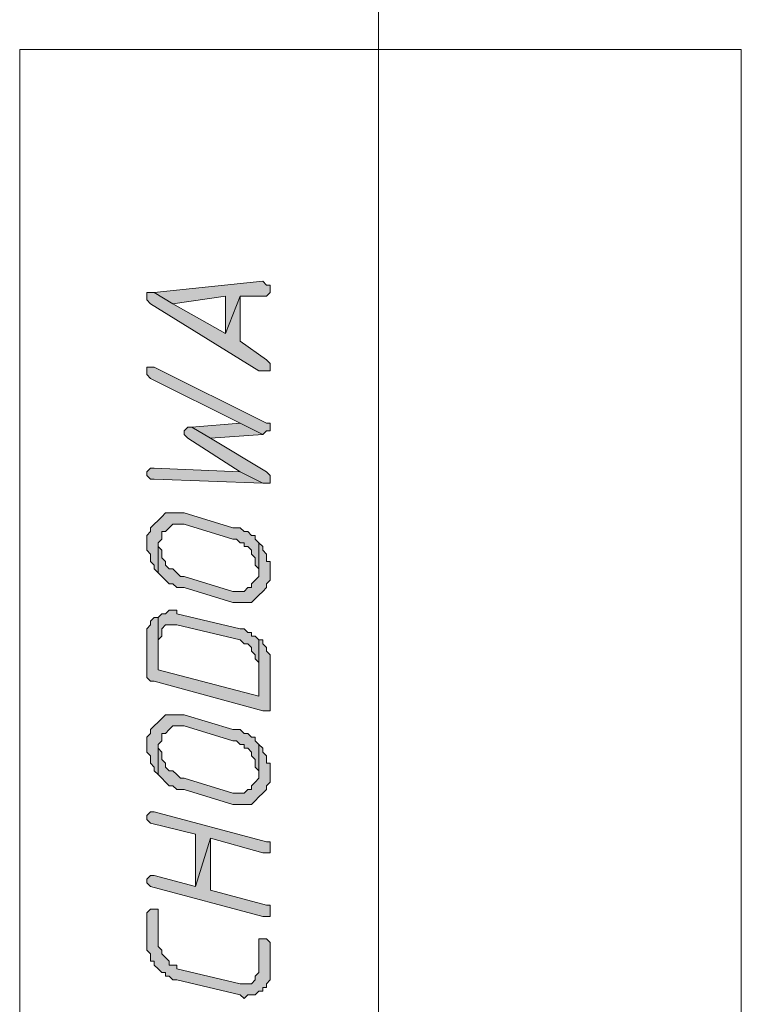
# Model space of a CAD drawing. Header units: inches. Extents: x 1504 to 12593, y -807 to 3183.
# Tile 149 of 256: x 6421 to 6503, y -454 to -343. Entities that reach past the tile are written whole.
import ezdxf

# ---------------------------------------------------------------- set-up
doc = ezdxf.new("R2010")
doc.units = ezdxf.units.IN
doc.header["$MEASUREMENT"] = 0
for name, color, linetype in [('at_Entity', 7, 'Continuous'), ('at_Rect', 7, 'Continuous'), ('at_Solid', 7, 'Continuous')]:
    doc.layers.add(name, color=color, linetype=linetype)

msp = doc.modelspace()

# ---------------------------------------------------------------- hatches: boundary and pattern name
at = {"layer": 'at_Solid', "lineweight": 15}
for points in [[(6436.66, -373.66), (6438.77, -374.93), (6444.69, -374.08), (6444.69, -378.31), (6446.38, -374.08), (6449.33, -374.08), (6449.76, -373.66), (6449.76, -372.82), (6449.33, -372.82), (6448.91, -372.39)], [(6435.82, -374.08), (6435.82, -374.5), (6436.24, -374.93), (6448.49, -382.53), (6449.76, -382.53), (6449.76, -381.69), (6449.33, -381.26), (6446.38, -379.15), (6446.38, -374.08), (6444.69, -378.31), (6438.77, -374.93), (6436.66, -373.66), (6435.82, -373.66)], [(6435.82, -382.53), (6435.82, -382.95), (6436.24, -383.38), (6446.38, -388.45), (6448.91, -389.71), (6449.33, -389.29), (6449.76, -389.29), (6449.76, -388.45), (6449.33, -388.45), (6436.66, -382.11), (6435.82, -382.11)], [(6440.04, -389.71), (6440.46, -390.13), (6446.38, -393.94), (6448.91, -395.2), (6449.76, -395.2), (6449.76, -394.36), (6449.33, -393.94), (6443, -390.13), (6440.89, -388.87), (6440.46, -388.87), (6440.04, -389.29)], [(6440.89, -388.87), (6443, -390.13), (6448.91, -389.71), (6446.38, -388.45)], [(6435.82, -394.36), (6436.24, -394.78), (6436.66, -394.78), (6448.91, -395.2), (6446.38, -393.94), (6436.66, -393.51), (6436.24, -393.51), (6435.82, -393.94)], [(6435.82, -401.96), (6435.82, -402.81), (6436.24, -403.23), (6436.24, -404.07), (6436.66, -404.5), (6436.66, -404.92), (6437.08, -405.34), (6437.08, -401.96), (6437.51, -401.54), (6437.51, -400.69), (6437.93, -400.69), (6438.35, -400.27), (6438.77, -399.85), (6440.04, -399.85), (6445.53, -401.54), (6445.95, -401.54), (6446.38, -401.96), (6446.8, -401.96), (6446.8, -402.38), (6447.22, -402.38), (6447.64, -402.81), (6447.64, -403.23), (6448.07, -403.65), (6448.07, -404.5), (6448.49, -404.92), (6448.49, -405.34), (6448.49, -401.96), (6448.07, -401.54), (6448.07, -401.12), (6447.64, -401.12), (6447.22, -400.69), (6446.8, -400.69), (6446.38, -400.27), (6445.53, -400.27), (6440.04, -398.58), (6437.93, -398.58), (6437.51, -399.01), (6437.08, -399.43), (6436.66, -399.85), (6436.24, -400.27), (6436.24, -400.69), (6435.82, -401.12), (6435.82, -401.54)], [(6437.08, -405.34), (6437.51, -405.76), (6437.93, -406.19), (6438.35, -406.61), (6438.77, -406.61), (6439.2, -407.03), (6440.04, -407.03), (6445.53, -408.72), (6447.64, -408.72), (6448.07, -408.3), (6448.49, -407.87), (6448.91, -407.45), (6449.33, -407.03), (6449.33, -406.61), (6449.76, -406.19), (6449.76, -405.34), (6449.76, -404.07), (6449.33, -404.07), (6449.33, -403.23), (6448.91, -402.81), (6448.91, -402.38), (6448.49, -401.96), (6448.49, -405.34), (6448.49, -405.76), (6448.07, -406.19), (6447.64, -406.61), (6447.64, -407.03), (6447.22, -407.03), (6446.8, -407.45), (6445.53, -407.45), (6440.04, -405.76), (6439.62, -405.76), (6439.2, -405.34), (6438.77, -404.92), (6438.35, -404.92), (6437.93, -404.5), (6437.93, -404.07), (6437.51, -403.65), (6437.51, -402.81), (6437.08, -402.38), (6437.08, -401.96)], [(6437.08, -410.41), (6437.08, -412.94), (6437.51, -412.52), (6437.51, -411.68), (6437.93, -411.25), (6439.2, -411.25), (6446.38, -412.94), (6446.8, -413.37), (6447.22, -413.37), (6447.64, -413.79), (6447.64, -414.21), (6448.07, -414.63), (6448.07, -415.06), (6448.49, -415.48), (6448.49, -419.28), (6448.49, -412.94), (6448.07, -412.52), (6447.64, -412.52), (6447.64, -412.1), (6447.22, -412.1), (6446.8, -411.68), (6446.38, -411.68), (6439.2, -409.99), (6439.2, -409.57), (6438.35, -409.57), (6437.93, -409.99), (6437.51, -409.99)], [(6435.82, -412.52), (6435.82, -416.75), (6435.82, -417.17), (6436.24, -417.59), (6436.66, -417.59), (6448.91, -420.97), (6449.76, -420.97), (6449.76, -414.63), (6449.33, -414.21), (6449.33, -413.79), (6448.91, -413.37), (6448.91, -412.94), (6448.49, -412.94), (6448.49, -419.28), (6437.08, -416.32), (6437.08, -410.41), (6436.66, -410.41), (6436.24, -410.83), (6436.24, -411.25), (6435.82, -411.68), (6435.82, -412.1)], [(6435.82, -424.77), (6435.82, -425.62), (6436.24, -426.04), (6436.24, -426.88), (6436.66, -427.31), (6436.66, -427.73), (6437.08, -428.15), (6437.08, -424.77), (6437.51, -424.35), (6437.51, -423.5), (6437.93, -423.5), (6438.35, -423.08), (6438.77, -422.66), (6440.04, -422.66), (6445.53, -424.35), (6445.95, -424.35), (6446.38, -424.77), (6446.8, -424.77), (6446.8, -425.19), (6447.22, -425.19), (6447.64, -425.62), (6447.64, -426.04), (6448.07, -426.46), (6448.07, -427.31), (6448.49, -427.73), (6448.49, -428.15), (6448.49, -424.77), (6448.07, -424.35), (6448.07, -423.93), (6447.64, -423.93), (6447.22, -423.5), (6446.8, -423.5), (6446.38, -423.08), (6445.53, -423.08), (6440.04, -421.39), (6437.93, -421.39), (6437.51, -421.81), (6437.08, -422.24), (6436.66, -422.66), (6436.24, -423.08), (6436.24, -423.5), (6435.82, -423.93), (6435.82, -424.35)], [(6437.08, -428.15), (6437.51, -428.57), (6437.93, -429), (6438.35, -429.42), (6438.77, -429.42), (6439.2, -429.84), (6440.04, -429.84), (6445.53, -431.53), (6447.64, -431.53), (6448.07, -431.11), (6448.49, -430.68), (6448.91, -430.26), (6449.33, -429.84), (6449.33, -429.42), (6449.76, -429), (6449.76, -428.15), (6449.76, -426.88), (6449.33, -426.88), (6449.33, -426.04), (6448.91, -425.62), (6448.91, -425.19), (6448.49, -424.77), (6448.49, -428.15), (6448.49, -428.57), (6448.07, -429), (6447.64, -429.42), (6447.64, -429.84), (6447.22, -429.84), (6446.8, -430.26), (6445.53, -430.26), (6440.04, -428.57), (6439.62, -428.57), (6439.2, -428.15), (6438.77, -427.73), (6438.35, -427.73), (6437.93, -427.31), (6437.93, -426.88), (6437.51, -426.46), (6437.51, -425.62), (6437.08, -425.19), (6437.08, -424.77)], [(6435.82, -433.22), (6436.24, -433.64), (6441.31, -434.91), (6441.31, -440.82), (6443, -435.33), (6448.91, -437.02), (6449.76, -437.02), (6449.76, -436.18), (6449.76, -435.75), (6449.33, -435.75), (6436.66, -432.38), (6436.24, -432.38), (6435.82, -432.8)], [(6435.82, -440.4), (6436.24, -440.82), (6448.91, -444.2), (6449.76, -444.2), (6449.76, -443.36), (6449.76, -442.93), (6449.33, -442.93), (6443, -441.24), (6443, -435.33), (6441.31, -440.82), (6436.66, -439.56), (6436.24, -439.56), (6435.82, -439.98)], [(6435.82, -444.2), (6435.82, -448), (6436.24, -448.43), (6436.24, -449.27), (6436.66, -449.27), (6436.66, -449.69), (6437.08, -450.12), (6437.51, -450.54), (6437.93, -450.54), (6437.93, -450.96), (6438.35, -450.96), (6438.77, -451.38), (6439.2, -451.38), (6446.38, -453.07), (6446.8, -453.49), (6447.22, -453.07), (6448.07, -453.07), (6448.49, -452.65), (6448.91, -452.65), (6448.91, -452.23), (6449.33, -452.23), (6449.33, -451.81), (6449.76, -451.38), (6449.76, -447.16), (6449.33, -446.74), (6448.49, -446.74), (6448.49, -450.12), (6448.49, -450.54), (6448.07, -450.96), (6448.07, -451.38), (6447.64, -451.81), (6446.38, -451.81), (6439.2, -450.12), (6439.2, -449.69), (6438.35, -449.69), (6438.35, -449.27), (6437.93, -448.85), (6437.51, -448.43), (6437.51, -448), (6437.08, -447.58), (6437.08, -443.36), (6436.24, -443.36), (6435.82, -443.78)]]:
    msp.add_hatch(color=7, dxfattribs=at).paths.add_polyline_path(points)

# ---------------------------------------------------------------- linework, layer by layer
at = {"layer": 'at_Entity', "color": 7, "lineweight": 15}
for p, q in [((6462, -592.46), (6462, -169.64)), ((6448.91, -372.39), (6436.66, -373.66)), ((6449.33, -372.82), (6448.91, -372.39)), ((6449.76, -372.82), (6449.33, -372.82)), ((6449.76, -373.66), (6449.76, -372.82)), ((6436.66, -373.66), (6435.82, -373.66)), ((6435.82, -373.66), (6435.82, -374.08)), ((6436.66, -373.66), (6438.77, -374.93)), ((6438.77, -374.93), (6436.66, -373.66)), ((6449.33, -374.08), (6449.76, -373.66)), ((6435.82, -374.08), (6435.82, -374.5)), ((6435.82, -374.5), (6436.24, -374.93)), ((6436.24, -374.93), (6448.49, -382.53)), ((6438.77, -374.93), (6444.69, -374.08)), ((6444.69, -378.31), (6438.77, -374.93)), ((6444.69, -374.08), (6444.69, -378.31)), ((6444.69, -378.31), (6446.38, -374.08)), ((6446.38, -374.08), (6444.69, -378.31)), ((6446.38, -374.08), (6449.33, -374.08)), ((6446.38, -379.15), (6446.38, -374.08)), ((6449.33, -381.26), (6446.38, -379.15)), ((6449.76, -381.69), (6449.33, -381.26)), ((6449.76, -382.53), (6449.76, -381.69)), ((6449.76, -381.69), (6449.76, -381.69)), ((6436.66, -382.11), (6435.82, -382.11)), ((6435.82, -382.11), (6435.82, -382.53)), ((6435.82, -382.53), (6435.82, -382.95)), ((6449.33, -388.45), (6436.66, -382.11)), ((6448.49, -382.53), (6449.76, -382.53)), ((6435.82, -382.95), (6436.24, -383.38)), ((6436.24, -383.38), (6446.38, -388.45)), ((6440.46, -388.87), (6440.04, -389.29)), ((6440.04, -389.29), (6440.04, -389.71)), ((6440.89, -388.87), (6440.46, -388.87)), ((6446.38, -388.45), (6440.89, -388.87)), ((6440.89, -388.87), (6443, -390.13)), ((6443, -390.13), (6440.89, -388.87)), ((6448.91, -389.71), (6446.38, -388.45)), ((6446.38, -388.45), (6448.91, -389.71)), ((6448.91, -389.71), (6449.33, -389.29)), ((6449.76, -388.45), (6449.33, -388.45)), ((6449.33, -389.29), (6449.76, -389.29)), ((6449.76, -389.29), (6449.76, -388.45)), ((6440.04, -389.71), (6440.04, -389.71)), ((6440.04, -389.71), (6440.46, -390.13)), ((6440.46, -390.13), (6446.38, -393.94)), ((6443, -390.13), (6448.91, -389.71)), ((6449.33, -393.94), (6443, -390.13)), ((6436.24, -393.51), (6435.82, -393.94)), ((6435.82, -393.94), (6435.82, -394.36)), ((6436.66, -393.51), (6436.24, -393.51)), ((6446.38, -393.94), (6436.66, -393.51)), ((6446.38, -393.94), (6448.91, -395.2)), ((6448.91, -395.2), (6446.38, -393.94)), ((6449.76, -394.36), (6449.33, -393.94)), ((6435.82, -394.36), (6435.82, -394.36)), ((6435.82, -394.36), (6436.24, -394.78)), ((6436.24, -394.78), (6436.66, -394.78)), ((6436.66, -394.78), (6448.91, -395.2)), ((6449.76, -395.2), (6449.76, -394.36)), ((6448.91, -395.2), (6449.76, -395.2)), ((6437.08, -399.43), (6436.66, -399.85)), ((6437.51, -399.01), (6437.08, -399.43)), ((6437.93, -398.58), (6437.51, -399.01)), ((6437.51, -399.01), (6437.51, -399.01)), ((6440.04, -398.58), (6437.93, -398.58)), ((6445.53, -400.27), (6440.04, -398.58)), ((6436.66, -399.85), (6436.24, -400.27)), ((6436.24, -400.27), (6436.24, -400.69)), ((6436.66, -399.85), (6436.66, -399.85)), ((6437.93, -400.69), (6438.35, -400.27)), ((6438.35, -400.27), (6438.77, -399.85)), ((6438.35, -400.27), (6438.35, -400.27)), ((6438.77, -399.85), (6440.04, -399.85)), ((6440.04, -399.85), (6445.53, -401.54)), ((6446.38, -400.27), (6445.53, -400.27)), ((6446.8, -400.69), (6446.38, -400.27)), ((6436.24, -400.69), (6435.82, -401.12)), ((6435.82, -401.12), (6435.82, -401.54)), ((6435.82, -401.54), (6435.82, -401.96)), ((6437.08, -401.96), (6437.51, -401.54)), ((6437.51, -401.54), (6437.51, -400.69)), ((6437.51, -400.69), (6437.93, -400.69)), ((6445.53, -401.54), (6445.95, -401.54)), ((6445.95, -401.54), (6446.38, -401.96)), ((6447.22, -400.69), (6446.8, -400.69)), ((6447.64, -401.12), (6447.22, -400.69)), ((6448.07, -401.12), (6447.64, -401.12)), ((6448.07, -401.54), (6448.07, -401.12)), ((6448.49, -401.96), (6448.07, -401.54)), ((6435.82, -401.96), (6435.82, -402.81)), ((6435.82, -402.81), (6436.24, -403.23)), ((6437.08, -402.38), (6437.08, -401.96)), ((6437.08, -401.96), (6437.08, -405.34)), ((6437.08, -405.34), (6437.08, -401.96)), ((6437.08, -401.96), (6437.08, -401.96)), ((6437.51, -402.81), (6437.08, -402.38)), ((6437.51, -403.65), (6437.51, -402.81)), ((6446.38, -401.96), (6446.8, -401.96)), ((6446.8, -401.96), (6446.8, -402.38)), ((6446.8, -402.38), (6447.22, -402.38)), ((6447.22, -402.38), (6447.64, -402.81)), ((6447.64, -402.81), (6447.64, -403.23)), ((6448.91, -402.38), (6448.49, -401.96)), ((6448.49, -401.96), (6448.49, -405.34)), ((6448.49, -405.34), (6448.49, -401.96)), ((6448.91, -402.81), (6448.91, -402.38)), ((6449.33, -403.23), (6448.91, -402.81)), ((6436.24, -403.23), (6436.24, -404.07)), ((6437.93, -404.07), (6437.51, -403.65)), ((6447.64, -403.23), (6448.07, -403.65)), ((6448.07, -403.65), (6448.07, -404.5)), ((6449.33, -404.07), (6449.33, -403.23)), ((6436.24, -404.07), (6436.66, -404.5)), ((6436.66, -404.5), (6436.66, -404.92)), ((6436.66, -404.92), (6437.08, -405.34)), ((6437.93, -404.5), (6437.93, -404.07)), ((6438.35, -404.92), (6437.93, -404.5)), ((6438.77, -404.92), (6438.35, -404.92)), ((6439.2, -405.34), (6438.77, -404.92)), ((6448.07, -404.5), (6448.49, -404.92)), ((6448.49, -404.92), (6448.49, -405.34)), ((6449.76, -404.07), (6449.33, -404.07)), ((6449.76, -405.34), (6449.76, -404.07)), ((6437.08, -405.34), (6437.51, -405.76)), ((6437.51, -405.76), (6437.93, -406.19)), ((6437.93, -406.19), (6437.93, -406.19)), ((6437.93, -406.19), (6438.35, -406.61)), ((6439.62, -405.76), (6439.2, -405.34)), ((6439.2, -405.34), (6439.2, -405.34)), ((6440.04, -405.76), (6439.62, -405.76)), ((6445.53, -407.45), (6440.04, -405.76)), ((6448.07, -406.19), (6447.64, -406.61)), ((6448.49, -405.76), (6448.07, -406.19)), ((6448.07, -406.19), (6448.07, -406.19)), ((6448.49, -405.34), (6448.49, -405.76)), ((6449.33, -406.61), (6449.76, -406.19)), ((6449.76, -406.19), (6449.76, -405.34)), ((6438.35, -406.61), (6438.77, -406.61)), ((6438.77, -406.61), (6439.2, -407.03)), ((6439.2, -407.03), (6440.04, -407.03)), ((6440.04, -407.03), (6445.53, -408.72)), ((6447.22, -407.03), (6446.8, -407.45)), ((6447.64, -407.03), (6447.22, -407.03)), ((6447.64, -406.61), (6447.64, -407.03)), ((6448.91, -407.45), (6449.33, -407.03)), ((6449.33, -407.03), (6449.33, -406.61)), ((6446.8, -407.45), (6445.53, -407.45)), ((6447.64, -408.72), (6448.07, -408.3)), ((6448.07, -408.3), (6448.49, -407.87)), ((6448.07, -408.3), (6448.07, -408.3)), ((6448.49, -407.87), (6448.91, -407.45)), ((6448.49, -407.87), (6448.49, -407.87)), ((6438.35, -409.57), (6437.93, -409.99)), ((6439.2, -409.57), (6438.35, -409.57)), ((6439.2, -409.99), (6439.2, -409.57)), ((6445.53, -408.72), (6447.64, -408.72)), ((6436.66, -410.41), (6436.24, -410.83)), ((6437.08, -410.41), (6436.66, -410.41)), ((6437.51, -409.99), (6437.08, -410.41)), ((6437.08, -410.41), (6437.08, -412.94)), ((6437.08, -416.32), (6437.08, -410.41)), ((6437.93, -409.99), (6437.51, -409.99)), ((6446.38, -411.68), (6439.2, -409.99)), ((6436.24, -411.25), (6435.82, -411.68)), ((6435.82, -411.68), (6435.82, -412.1)), ((6436.24, -410.83), (6436.24, -411.25)), ((6437.51, -411.68), (6437.93, -411.25)), ((6437.51, -412.52), (6437.51, -411.68)), ((6437.51, -411.68), (6437.51, -411.68)), ((6437.93, -411.25), (6439.2, -411.25)), ((6439.2, -411.25), (6446.38, -412.94)), ((6446.8, -411.68), (6446.38, -411.68)), ((6447.22, -412.1), (6446.8, -411.68)), ((6435.82, -412.1), (6435.82, -412.52)), ((6435.82, -412.52), (6435.82, -416.75)), ((6437.08, -412.94), (6437.51, -412.52)), ((6447.64, -412.1), (6447.22, -412.1)), ((6447.64, -412.52), (6447.64, -412.1)), ((6448.07, -412.52), (6447.64, -412.52)), ((6448.49, -412.94), (6448.07, -412.52)), ((6437.08, -412.94), (6437.08, -412.94)), ((6446.38, -412.94), (6446.38, -412.94)), ((6446.38, -412.94), (6446.8, -413.37)), ((6446.8, -413.37), (6447.22, -413.37)), ((6447.22, -413.37), (6447.64, -413.79)), ((6447.64, -413.79), (6447.64, -414.21)), ((6448.49, -419.28), (6448.49, -412.94)), ((6448.91, -412.94), (6448.49, -412.94)), ((6448.49, -412.94), (6448.49, -419.28)), ((6448.91, -413.37), (6448.91, -412.94)), ((6449.33, -413.79), (6448.91, -413.37)), ((6449.33, -414.21), (6449.33, -413.79)), ((6449.33, -413.79), (6449.33, -413.79)), ((6447.64, -414.21), (6447.64, -414.21)), ((6447.64, -414.21), (6448.07, -414.63)), ((6448.07, -414.63), (6448.07, -415.06)), ((6448.07, -415.06), (6448.49, -415.48)), ((6449.76, -414.63), (6449.33, -414.21)), ((6449.76, -420.97), (6449.76, -414.63)), ((6448.49, -415.48), (6448.49, -419.28)), ((6435.82, -416.75), (6435.82, -417.17)), ((6435.82, -417.17), (6436.24, -417.59)), ((6448.49, -419.28), (6437.08, -416.32)), ((6436.24, -417.59), (6436.66, -417.59)), ((6436.66, -417.59), (6448.91, -420.97)), ((6437.51, -421.81), (6437.08, -422.24)), ((6437.93, -421.39), (6437.51, -421.81)), ((6437.51, -421.81), (6437.51, -421.81)), ((6440.04, -421.39), (6437.93, -421.39)), ((6445.53, -423.08), (6440.04, -421.39)), ((6448.91, -420.97), (6449.76, -420.97)), ((6436.66, -422.66), (6436.24, -423.08)), ((6437.08, -422.24), (6436.66, -422.66)), ((6436.66, -422.66), (6436.66, -422.66)), ((6438.35, -423.08), (6438.77, -422.66)), ((6438.77, -422.66), (6440.04, -422.66)), ((6440.04, -422.66), (6445.53, -424.35)), ((6436.24, -423.5), (6435.82, -423.93)), ((6435.82, -423.93), (6435.82, -424.35)), ((6436.24, -423.08), (6436.24, -423.5)), ((6437.51, -424.35), (6437.51, -423.5)), ((6437.51, -423.5), (6437.93, -423.5)), ((6437.93, -423.5), (6438.35, -423.08)), ((6438.35, -423.08), (6438.35, -423.08)), ((6446.38, -423.08), (6445.53, -423.08)), ((6446.8, -423.5), (6446.38, -423.08)), ((6447.22, -423.5), (6446.8, -423.5)), ((6447.64, -423.93), (6447.22, -423.5)), ((6448.07, -423.93), (6447.64, -423.93)), ((6448.07, -424.35), (6448.07, -423.93)), ((6435.82, -424.35), (6435.82, -424.77)), ((6435.82, -424.77), (6435.82, -425.62)), ((6437.08, -424.77), (6437.51, -424.35)), ((6437.08, -425.19), (6437.08, -424.77)), ((6437.08, -424.77), (6437.08, -428.15)), ((6437.08, -428.15), (6437.08, -424.77)), ((6437.08, -424.77), (6437.08, -424.77)), ((6445.53, -424.35), (6445.95, -424.35)), ((6445.95, -424.35), (6446.38, -424.77)), ((6446.38, -424.77), (6446.8, -424.77)), ((6446.8, -424.77), (6446.8, -425.19)), ((6448.49, -424.77), (6448.07, -424.35)), ((6448.91, -425.19), (6448.49, -424.77)), ((6448.49, -424.77), (6448.49, -428.15)), ((6448.49, -428.15), (6448.49, -424.77)), ((6435.82, -425.62), (6436.24, -426.04)), ((6436.24, -426.04), (6436.24, -426.88)), ((6437.51, -425.62), (6437.08, -425.19)), ((6437.51, -426.46), (6437.51, -425.62)), ((6446.8, -425.19), (6447.22, -425.19)), ((6447.22, -425.19), (6447.64, -425.62)), ((6447.64, -425.62), (6447.64, -426.04)), ((6447.64, -426.04), (6448.07, -426.46)), ((6448.91, -425.62), (6448.91, -425.19)), ((6449.33, -426.04), (6448.91, -425.62)), ((6449.33, -426.88), (6449.33, -426.04)), ((6436.24, -426.88), (6436.66, -427.31)), ((6436.66, -427.31), (6436.66, -427.73)), ((6437.93, -426.88), (6437.51, -426.46)), ((6437.93, -427.31), (6437.93, -426.88)), ((6438.35, -427.73), (6437.93, -427.31)), ((6448.07, -426.46), (6448.07, -427.31)), ((6448.07, -427.31), (6448.49, -427.73)), ((6449.76, -426.88), (6449.33, -426.88)), ((6449.76, -428.15), (6449.76, -426.88)), ((6436.66, -427.73), (6437.08, -428.15)), ((6437.08, -428.15), (6437.51, -428.57)), ((6438.77, -427.73), (6438.35, -427.73)), ((6439.2, -428.15), (6438.77, -427.73)), ((6439.62, -428.57), (6439.2, -428.15)), ((6439.2, -428.15), (6439.2, -428.15)), ((6448.49, -427.73), (6448.49, -428.15)), ((6448.49, -428.15), (6448.49, -428.57)), ((6449.76, -429), (6449.76, -428.15)), ((6437.51, -428.57), (6437.93, -429)), ((6437.93, -429), (6437.93, -429)), ((6437.93, -429), (6438.35, -429.42)), ((6438.35, -429.42), (6438.77, -429.42)), ((6438.77, -429.42), (6439.2, -429.84)), ((6440.04, -428.57), (6439.62, -428.57)), ((6445.53, -430.26), (6440.04, -428.57)), ((6448.07, -429), (6447.64, -429.42)), ((6447.64, -429.42), (6447.64, -429.84)), ((6448.49, -428.57), (6448.07, -429)), ((6448.07, -429), (6448.07, -429)), ((6449.33, -429.42), (6449.76, -429)), ((6449.33, -429.84), (6449.33, -429.42)), ((6439.2, -429.84), (6440.04, -429.84)), ((6440.04, -429.84), (6445.53, -431.53)), ((6446.8, -430.26), (6445.53, -430.26)), ((6447.22, -429.84), (6446.8, -430.26)), ((6447.64, -429.84), (6447.22, -429.84)), ((6448.07, -431.11), (6448.49, -430.68)), ((6448.49, -430.68), (6448.91, -430.26)), ((6448.49, -430.68), (6448.49, -430.68)), ((6448.91, -430.26), (6449.33, -429.84)), ((6445.53, -431.53), (6447.64, -431.53)), ((6447.64, -431.53), (6448.07, -431.11)), ((6448.07, -431.11), (6448.07, -431.11)), ((6436.24, -432.38), (6435.82, -432.8)), ((6435.82, -432.8), (6435.82, -433.22)), ((6436.66, -432.38), (6436.24, -432.38)), ((6449.33, -435.75), (6436.66, -432.38)), ((6435.82, -433.22), (6435.82, -433.22)), ((6435.82, -433.22), (6436.24, -433.64)), ((6436.24, -433.64), (6436.24, -433.64)), ((6436.24, -433.64), (6441.31, -434.91)), ((6441.31, -434.91), (6441.31, -440.82)), ((6441.31, -440.82), (6443, -435.33)), ((6443, -435.33), (6441.31, -440.82)), ((6443, -435.33), (6448.91, -437.02)), ((6443, -441.24), (6443, -435.33)), ((6449.76, -435.75), (6449.33, -435.75)), ((6449.76, -436.18), (6449.76, -435.75)), ((6449.76, -437.02), (6449.76, -436.18)), ((6448.91, -437.02), (6449.76, -437.02)), ((6436.24, -439.56), (6435.82, -439.98)), ((6436.66, -439.56), (6436.24, -439.56)), ((6441.31, -440.82), (6436.66, -439.56)), ((6435.82, -439.98), (6435.82, -440.4)), ((6435.82, -440.4), (6435.82, -440.4)), ((6435.82, -440.4), (6436.24, -440.82)), ((6436.24, -440.82), (6436.24, -440.82)), ((6436.24, -440.82), (6448.91, -444.2)), ((6449.33, -442.93), (6443, -441.24)), ((6449.76, -442.93), (6449.33, -442.93)), ((6449.76, -443.36), (6449.76, -442.93)), ((6436.24, -443.36), (6435.82, -443.78)), ((6435.82, -443.78), (6435.82, -444.2)), ((6437.08, -443.36), (6436.24, -443.36)), ((6437.08, -447.58), (6437.08, -443.36)), ((6449.76, -444.2), (6449.76, -443.36)), ((6435.82, -444.2), (6435.82, -448)), ((6448.91, -444.2), (6449.76, -444.2)), ((6449.33, -446.74), (6448.49, -446.74)), ((6448.49, -446.74), (6448.49, -450.12)), ((6449.76, -447.16), (6449.33, -446.74)), ((6449.76, -451.38), (6449.76, -447.16)), ((6435.82, -448), (6436.24, -448.43)), ((6436.24, -448.43), (6436.24, -449.27)), ((6437.51, -448), (6437.08, -447.58)), ((6437.51, -448.43), (6437.51, -448)), ((6437.93, -448.85), (6437.51, -448.43)), ((6436.24, -449.27), (6436.66, -449.27)), ((6436.66, -449.27), (6436.66, -449.69)), ((6438.35, -449.27), (6437.93, -448.85)), ((6437.93, -448.85), (6437.93, -448.85)), ((6438.35, -449.69), (6438.35, -449.27)), ((6436.66, -449.69), (6437.08, -450.12)), ((6437.08, -450.12), (6437.08, -450.12)), ((6437.08, -450.12), (6437.51, -450.54)), ((6437.51, -450.54), (6437.93, -450.54)), ((6437.93, -450.54), (6437.93, -450.96)), ((6439.2, -449.69), (6438.35, -449.69)), ((6439.2, -450.12), (6439.2, -449.69)), ((6446.38, -451.81), (6439.2, -450.12)), ((6448.49, -450.54), (6448.07, -450.96)), ((6448.49, -450.12), (6448.49, -450.54)), ((6437.93, -450.96), (6438.35, -450.96)), ((6438.35, -450.96), (6438.77, -451.38)), ((6438.77, -451.38), (6439.2, -451.38)), ((6439.2, -451.38), (6446.38, -453.07)), ((6447.64, -451.81), (6446.38, -451.81)), ((6448.07, -451.38), (6447.64, -451.81)), ((6448.07, -450.96), (6448.07, -451.38)), ((6448.07, -451.38), (6448.07, -451.38)), ((6449.33, -451.81), (6449.76, -451.38)), ((6449.33, -452.23), (6449.33, -451.81)), ((6448.07, -453.07), (6448.49, -452.65)), ((6448.49, -452.65), (6448.91, -452.65)), ((6448.91, -452.65), (6448.91, -452.23)), ((6448.91, -452.23), (6449.33, -452.23)), ((6446.38, -453.07), (6446.38, -453.07)), ((6446.38, -453.07), (6446.8, -453.49)), ((6446.8, -453.49), (6447.22, -453.07)), ((6446.8, -453.49), (6446.8, -453.49)), ((6447.22, -453.07), (6448.07, -453.07))]:
    msp.add_line(p, q, dxfattribs=at)
at = {"layer": 'at_Rect', "color": 7, "lineweight": 15}
for p, q in [((6421.46, -346.21), (6502.98, -346.21)), ((6421.46, -346.21), (6421.46, -592.46)), ((6502.98, -592.46), (6502.98, -346.21))]:
    msp.add_line(p, q, dxfattribs=at)

doc.saveas('drawing.dxf')
